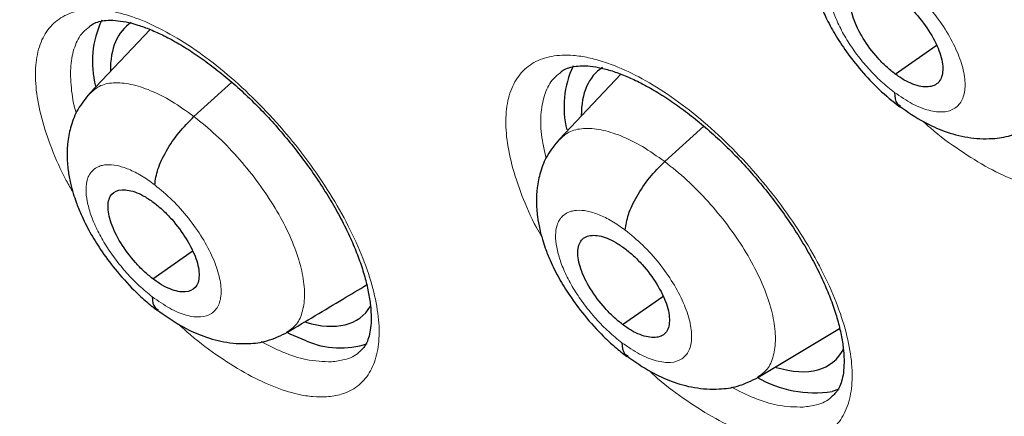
# Model space of a CAD drawing. Header units: millimetres. Extents: x 8 to 2230, y 12 to 2204.
# Tile 132 of 163: x 2056.26 to 2064.17, y 829.28 to 832.46. Entities that reach past the tile are written whole.
import ezdxf

# ---------------------------------------------------------------- set-up
doc = ezdxf.new("R2010")
doc.units = ezdxf.units.MM

msp = doc.modelspace()

# ---------------------------------------------------------------- linework, layer by layer
at = {"color": 7, "linetype": 'Continuous', "lineweight": 30}
for p, q in [((2057.3119, 832.386), (2056.8288, 831.875)), ((2063.2968, 832.0278), (2063.6264, 832.2575)), ((2061.0929, 832.027), (2060.5998, 831.5054)), ((2057.6645, 831.6862), (2057.9681, 831.9613)), ((2061.4453, 831.3246), (2061.7593, 831.6091)), ((2057.3329, 830.3838), (2057.6504, 830.6052)), ((2061.1062, 830.0162), (2061.4295, 830.2415)), ((2062.1933, 829.5899), (2062.8503, 829.9826)), ((2062.8444, 829.4974), (2062.7905, 829.4784))]:
    msp.add_line(p, q, dxfattribs=at)
at = {"color": 7, "linetype": 'Continuous', "lineweight": 30, "flags": 128}
msp.add_lwpolyline([(2058.5642, 829.8857), (2058.4378, 829.9386), (2058.4069, 829.9536)], dxfattribs=at)
at = {"color": 7, "linetype": 'Continuous', "lineweight": 30}
for centre, radius, start, end in [((2057.6138, 832.1289), 0.7657, 154.3592, 195.00981), ((2061.4019, 831.7655), 0.7655, 154.66311, 194.12862), ((2058.8404, 830.5088), 0.6816, 246.09404, 288.50789), ((2062.6481, 830.3795), 0.9123, 239.58166, 278.97791)]:
    msp.add_arc(centre, radius, start, end, dxfattribs=at)
for centre, major_axis, ratio, start_param, end_param in [((2058.0717, 831.2501), (-0.9366, 1.1733), 0.456117, 6.237186, 6.810167), ((2061.8557, 830.8854), (-0.9393, 1.1736), 0.45498, 6.231863, 6.802301), ((2058.0717, 831.2501), (-0.9366, 1.1733), 0.456117, 2.562525, 3.306307), ((2061.8557, 830.8854), (-0.9393, 1.1736), 0.45498, 2.554001, 3.343043)]:
    msp.add_ellipse(centre, major_axis=major_axis, ratio=ratio, start_param=start_param, end_param=end_param, dxfattribs=at)
for points, knots in [([(2091.2758, 812.468), (2091.3522, 812.5277), (2091.5025, 812.6449), (2091.7052, 812.8118), (2091.8851, 812.9654), (2092.0418, 813.1043), (2092.1877, 813.2378), (2092.3208, 813.3634), (2092.4407, 813.48), (2092.5508, 813.59), (2092.6619, 813.7039), (2092.7785, 813.8268), (2092.8941, 813.9524), (2093.0013, 814.0723), (2093.0986, 814.1841), (2093.1864, 814.2874), (2093.287, 814.4086), (2093.3997, 814.5484), (2093.5265, 814.7114), (2093.6494, 814.8754), (2093.7714, 815.0442), (2093.8919, 815.2174), (2094.0106, 815.3945), (2094.1266, 815.5746), (2094.2395, 815.7569), (2094.3494, 815.9415), (2094.4597, 816.1342), (2094.574, 816.3426), (2094.6958, 816.5753), (2094.8245, 816.8345), (2094.9699, 817.1453), (2095.1222, 817.4955), (2095.2728, 817.8723), (2095.4057, 818.2333), (2095.5214, 818.5742), (2095.62, 818.8881), (2095.6865, 819.1152), (2095.7294, 819.2689), (2095.7566, 819.3683), (2095.7886, 819.4884), (2095.8252, 819.6308), (2095.9103, 819.9756), (2096.0278, 820.5127), (2096.1391, 821.146), (2096.2149, 821.6686), (2096.266, 822.0815), (2096.308, 822.4853), (2096.3417, 822.8793), (2096.3674, 823.2576), (2096.3859, 823.6126), (2096.3982, 823.936), (2096.4056, 824.2245), (2096.4094, 824.4768), (2096.4106, 824.6923), (2096.4103, 824.8701), (2096.4093, 824.9976), (2096.4084, 825.0826), (2096.4076, 825.1419), (2096.4065, 825.2108), (2096.4048, 825.3041), (2096.402, 825.428), (2096.3978, 825.5821), (2096.3919, 825.7601), (2096.3809, 826.0356), (2096.3618, 826.4119), (2096.3294, 826.8993), (2096.286, 827.4255), (2096.2298, 827.9912), (2096.1604, 828.5861), (2096.0637, 829.3066), (2095.9347, 830.1348), (2095.7673, 831.0628), (2095.5894, 831.9371), (2095.4057, 832.7568), (2095.2204, 833.5216), (2095.0278, 834.2636), (2094.8296, 834.9819), (2094.6247, 835.6852), (2094.3713, 836.5126), (2094.0547, 837.486), (2093.6606, 838.6187), (2093.227, 839.7888), (2092.7522, 840.9961), (2092.2726, 842.1485), (2091.796, 843.2401), (2091.3296, 844.2654), (2090.8363, 845.3082), (2090.3223, 846.354), (2089.7495, 847.4781), (2089.1211, 848.6649), (2088.4363, 849.9078), (2087.7489, 851.1097), (2087.0622, 852.2693), (2086.4257, 853.3099), (2085.8431, 854.2368), (2085.3147, 855.0584), (2084.7784, 855.8742), (2084.2202, 856.7048), (2083.6145, 857.5861), (2082.9566, 858.5207), (2082.2433, 859.5088), (2081.4854, 860.5318), (2080.6816, 861.5881), (2079.8309, 862.6759), (2079.0348, 863.6655), (2078.3042, 864.552), (2077.6491, 865.3311), (2076.9714, 866.1207), (2076.2711, 866.9198), (2075.5568, 867.7174), (2074.8431, 868.4974), (2074.0853, 869.3083), (2073.2932, 870.1363), (2072.4721, 870.9735), (2071.6894, 871.7528), (2070.9464, 872.476), (2070.2444, 873.1448), (2069.5844, 873.7608), (2069.0387, 874.2604), (2068.5993, 874.6568), (2068.2604, 874.9592), (2067.9492, 875.2341), (2067.6737, 875.4753), (2067.4599, 875.661), (2067.3003, 875.7989), (2067.1823, 875.9004), (2067.0575, 876.0074), (2066.9048, 876.1378), (2066.7075, 876.3053), (2066.474, 876.5023), (2066.2067, 876.7259), (2065.9084, 876.9733), (2065.5774, 877.2451), (2065.2288, 877.5282), (2064.8781, 877.8097), (2064.3893, 878.1977), (2063.7752, 878.6763), (2063.0722, 879.2105), (2062.4371, 879.6822), (2061.8517, 880.1082), (2061.2654, 880.5261), (2060.6506, 880.9549), (2059.9985, 881.399), (2059.3089, 881.8565), (2058.5934, 882.3178), (2057.8759, 882.7668), (2057.1812, 883.1869), (2056.717, 883.4622), (2056.4852, 883.5941), (2056.4713, 883.6021)], [0, 0, 0, 0, 0.0042077, 0.0082656, 0.0121942, 0.0159248, 0.0192828, 0.0222635, 0.025087, 0.0274445, 0.0301951, 0.0333074, 0.0363414, 0.0391559, 0.0417511, 0.0441273, 0.0462845, 0.0500415, 0.0536049, 0.057244, 0.060959, 0.0647457, 0.0685605, 0.0723922, 0.0762278, 0.0800446, 0.0838669, 0.0880517, 0.0927157, 0.0978595, 0.1034175, 0.1108565, 0.1178811, 0.1244908, 0.1306551, 0.136254, 0.141145, 0.1425561, 0.1442438, 0.1463224, 0.1487919, 0.151607, 0.164055, 0.1758629, 0.1825868, 0.189083, 0.1953511, 0.2013911, 0.2071965, 0.2125514, 0.217349, 0.2215892, 0.2252718, 0.2283967, 0.2309638, 0.232973, 0.2338958, 0.2346271, 0.2355301, 0.2368686, 0.2386424, 0.2408517, 0.2434653, 0.2462327, 0.2525492, 0.25933, 0.266575, 0.274284, 0.28244, 0.2906031, 0.303052, 0.3150371, 0.3265577, 0.3364509, 0.3459731, 0.3551243, 0.3639047, 0.3723252, 0.3807252, 0.3938239, 0.4072503, 0.4210066, 0.4350949, 0.4495177, 0.4610865, 0.4728647, 0.4848539, 0.4969042, 0.50868, 0.5232519, 0.5373587, 0.5509994, 0.5641721, 0.5768748, 0.586525, 0.5958834, 0.6050539, 0.614582, 0.6245464, 0.6355915, 0.6471277, 0.6591551, 0.6716742, 0.6846853, 0.6981888, 0.707561, 0.7171571, 0.7269774, 0.7370222, 0.7472853, 0.7573912, 0.7671239, 0.7789713, 0.7902141, 0.8008515, 0.8108829, 0.8203077, 0.8291254, 0.8373355, 0.8420902, 0.8466142, 0.8507949, 0.8544312, 0.8575189, 0.8592433, 0.8607325, 0.8621693, 0.8641563, 0.8667408, 0.8699231, 0.8733271, 0.8772235, 0.8816128, 0.8862861, 0.890855, 0.8953109, 0.9053658, 0.9147908, 0.9226729, 0.9300628, 0.9375455, 0.9454494, 0.9539496, 0.9628899, 0.9722711, 0.9818121, 0.9908807, 0.9994521, 1, 1, 1, 1]), ([(2048.2071, 876.2271), (2048.3197, 876.1618), (2048.6459, 875.9725), (2049.1878, 875.6491), (2049.8334, 875.2529), (2050.481, 874.8436), (2051.1303, 874.4216), (2051.7811, 873.9871), (2052.4332, 873.5403), (2053.0861, 873.0812), (2053.7397, 872.6101), (2054.3938, 872.1273), (2055.0479, 871.6328), (2055.7019, 871.1269), (2056.3555, 870.6098), (2057.0084, 870.0816), (2057.6604, 869.5427), (2058.3111, 868.9932), (2058.9603, 868.4333), (2059.6078, 867.8633), (2060.2533, 867.2834), (2060.8964, 866.6938), (2061.537, 866.0948), (2062.1748, 865.4867), (2062.8095, 864.8696), (2063.4409, 864.2438), (2064.0687, 863.6095), (2064.6926, 862.9671), (2065.3124, 862.3168), (2065.9279, 861.6588), (2066.5387, 860.9935), (2067.1447, 860.321), (2067.7456, 859.6417), (2068.3411, 858.9558), (2068.931, 858.2637), (2069.5151, 857.5655), (2070.0931, 856.8616), (2070.6647, 856.1523), (2071.2299, 855.4378), (2071.7883, 854.7185), (2072.3396, 853.9946), (2072.8838, 853.2665), (2073.4204, 852.5344), (2073.9495, 851.7986), (2074.4706, 851.0594), (2074.9837, 850.3172), (2075.4884, 849.5722), (2075.9847, 848.8247), (2076.4722, 848.0751), (2076.9508, 847.3236), (2077.4204, 846.5706), (2077.8806, 845.8164), (2078.3314, 845.0612), (2078.7725, 844.3054), (2079.2038, 843.5493), (2079.6251, 842.7932), (2080.0362, 842.0374), (2080.437, 841.2822), (2080.8272, 840.528), (2081.2068, 839.7749), (2081.5756, 839.0235), (2081.9335, 838.2739), (2082.2802, 837.5264), (2082.6157, 836.7815), (2082.9398, 836.0393), (2083.2524, 835.3002), (2083.5534, 834.5645), (2083.8426, 833.8325), (2084.12, 833.1045), (2084.3854, 832.3808), (2084.6388, 831.6617), (2084.8799, 830.9474), (2085.1089, 830.2384), (2085.3255, 829.5349), (2085.5296, 828.8371), (2085.7213, 828.1455), (2085.9004, 827.4601), (2086.0669, 826.7815), (2086.2206, 826.1097), (2086.3617, 825.4452), (2086.4899, 824.7881), (2086.6054, 824.1387), (2086.7079, 823.4974), (2086.7976, 822.8644), (2086.8744, 822.2399), (2086.9383, 821.6242), (2086.9892, 821.0176), (2087.0272, 820.4202), (2087.0523, 819.8324), (2087.0645, 819.2544), (2087.0637, 818.6863), (2087.0501, 818.1285), (2087.0236, 817.5811), (2086.9843, 817.0444), (2086.9322, 816.5185), (2086.8673, 816.0036), (2086.7897, 815.5), (2086.6995, 815.0078), (2086.5966, 814.5272), (2086.4812, 814.0583), (2086.3532, 813.6013), (2086.2127, 813.1563), (2086.0598, 812.7235), (2085.8946, 812.3029), (2085.7169, 811.8949), (2085.5269, 811.4993), (2085.3247, 811.1165), (2085.1102, 810.7465), (2084.8835, 810.3894), (2084.6446, 810.0454), (2084.3936, 809.7146), (2084.1305, 809.3973), (2083.8556, 809.0931), (2083.5676, 808.804), (2083.3612, 808.6078), (2083.2475, 808.5121), (2083.2375, 808.5037)], [0, 0, 0, 0, 0.004666, 0.013525, 0.022386, 0.031248, 0.040111, 0.048976, 0.057841, 0.066707, 0.075574, 0.084443, 0.093312, 0.102182, 0.111052, 0.119924, 0.128796, 0.137669, 0.146543, 0.155417, 0.164292, 0.173167, 0.182043, 0.19092, 0.199797, 0.208674, 0.217552, 0.22643, 0.235308, 0.244187, 0.253065, 0.261944, 0.270824, 0.279703, 0.288583, 0.297462, 0.306342, 0.315222, 0.324102, 0.332981, 0.341861, 0.350741, 0.35962, 0.3685, 0.377379, 0.386258, 0.395137, 0.404015, 0.412893, 0.421771, 0.430649, 0.439526, 0.448402, 0.457279, 0.466154, 0.47503, 0.483904, 0.492778, 0.501652, 0.510525, 0.519397, 0.528268, 0.537138, 0.546008, 0.554877, 0.563745, 0.572611, 0.581477, 0.590342, 0.599206, 0.608069, 0.61693, 0.62579, 0.634649, 0.643507, 0.652364, 0.661219, 0.670073, 0.678925, 0.687776, 0.696626, 0.705475, 0.714322, 0.723168, 0.732013, 0.740858, 0.749701, 0.758543, 0.767386, 0.776228, 0.78507, 0.793912, 0.802755, 0.8116, 0.820446, 0.829295, 0.838147, 0.847003, 0.855864, 0.864731, 0.873605, 0.882487, 0.891378, 0.90028, 0.909194, 0.918121, 0.927061, 0.936017, 0.944988, 0.953975, 0.962977, 0.971994, 0.981025, 0.990068, 0.99912, 1, 1, 1, 1]), ([(2053.6648, 856.7721), (2053.7465, 856.7082), (2053.9833, 856.5227), (2054.3751, 856.2072), (2054.8399, 855.8224), (2055.3036, 855.4267), (2055.7661, 855.0208), (2056.227, 854.605), (2056.6857, 854.1794), (2057.142, 853.7446), (2057.5954, 853.3008), (2058.0456, 852.8484), (2058.4923, 852.3877), (2058.9349, 851.9192), (2059.3732, 851.4432), (2059.8068, 850.96), (2060.2354, 850.4702), (2060.6586, 849.974), (2061.076, 849.4718), (2061.4873, 848.9642), (2061.8922, 848.4515), (2062.2903, 847.934), (2062.6813, 847.4123), (2063.065, 846.8868), (2063.4409, 846.3578), (2063.8088, 845.8259), (2064.1685, 845.2914), (2064.5195, 844.7548), (2064.8616, 844.2166), (2065.1946, 843.6772), (2065.5182, 843.137), (2065.8322, 842.5965), (2066.1362, 842.0561), (2066.4301, 841.5163), (2066.7136, 840.9775), (2066.9865, 840.4403), (2067.2486, 839.905), (2067.4997, 839.3721), (2067.7396, 838.842), (2067.9682, 838.3153), (2068.1853, 837.7923), (2068.3906, 837.2736), (2068.5842, 836.7596), (2068.7658, 836.2506), (2068.9354, 835.7473), (2069.0928, 835.2499), (2069.238, 834.759), (2069.3709, 834.275), (2069.4914, 833.7983), (2069.5995, 833.3294), (2069.6952, 832.8686), (2069.7785, 832.4164), (2069.8494, 831.9731), (2069.9079, 831.5393), (2069.9541, 831.1151), (2069.9881, 830.7011), (2070.0099, 830.2975), (2070.0197, 829.9046), (2070.0175, 829.5228), (2070.0035, 829.1524), (2069.9779, 828.7937), (2069.9408, 828.4467), (2069.8925, 828.1118), (2069.8329, 827.7891), (2069.7624, 827.4786), (2069.6811, 827.1805), (2069.589, 826.8946), (2069.4863, 826.621), (2069.3728, 826.3596), (2069.2487, 826.1103), (2069.1135, 825.8728), (2068.9672, 825.6471), (2068.8093, 825.4332), (2068.6396, 825.2308), (2068.4569, 825.0412), (2068.2994, 824.894), (2068.1985, 824.8152), (2068.1667, 824.7904)], [0, 0, 0, 0, 0.00708, 0.020534, 0.033994, 0.047461, 0.060933, 0.074412, 0.087895, 0.101384, 0.114876, 0.128373, 0.141872, 0.155375, 0.16888, 0.182388, 0.195897, 0.209408, 0.222919, 0.236431, 0.249944, 0.263456, 0.276967, 0.290478, 0.303987, 0.317494, 0.330999, 0.344502, 0.358001, 0.371497, 0.384989, 0.398477, 0.41196, 0.425438, 0.43891, 0.452376, 0.465836, 0.479288, 0.492732, 0.506168, 0.519596, 0.533014, 0.546422, 0.55982, 0.573207, 0.586582, 0.599946, 0.613297, 0.626635, 0.639961, 0.653273, 0.666573, 0.679859, 0.693134, 0.706397, 0.71965, 0.732895, 0.746134, 0.75937, 0.772606, 0.785847, 0.799098, 0.812368, 0.825665, 0.839, 0.852387, 0.86584, 0.879379, 0.893024, 0.906796, 0.920721, 0.93482, 0.949113, 0.96361, 0.978307, 0.99318, 1, 1, 1, 1]), ([(2062.8075, 834.0622), (2062.8197, 834.0714), (2062.8444, 834.09), (2062.8954, 834.1082), (2062.9594, 834.1196), (2063.0365, 834.1205), (2063.1264, 834.109), (2063.225, 834.0846), (2063.3314, 834.0472), (2063.4451, 833.9968), (2063.5655, 833.9329), (2063.6908, 833.8558), (2063.8191, 833.7662), (2063.9483, 833.6651), (2064.0762, 833.5539), (2064.2009, 833.4342), (2064.3214, 833.3071), (2064.4373, 833.1733), (2064.5479, 833.0334), (2064.6515, 832.8893), (2064.7465, 832.7433), (2064.8313, 832.598), (2064.9045, 832.4556), (2064.9655, 832.3182), (2065.0147, 832.1857), (2065.0524, 832.0587), (2065.0784, 831.9387), (2065.0926, 831.8285), (2065.0954, 831.7309), (2065.088, 831.6477), (2065.0723, 831.5807), (2065.0497, 831.528), (2065.0237, 831.4882), (2065.0015, 831.4697), (2064.9913, 831.4612)], [0, 0, 0, 0, 0.031862, 0.064605, 0.095111, 0.127597, 0.158783, 0.18931, 0.219387, 0.249926, 0.280981, 0.312454, 0.344209, 0.3761, 0.407962, 0.439601, 0.470971, 0.502664, 0.534695, 0.566918, 0.599122, 0.631083, 0.662631, 0.693639, 0.724385, 0.755603, 0.787007, 0.818299, 0.849212, 0.879601, 0.909533, 0.939474, 0.972128, 1, 1, 1, 1]), ([(2062.7918, 833.5182), (2062.7554, 833.4734), (2062.6898, 833.3926), (2062.6367, 833.2576), (2062.6126, 833.1477), (2062.6025, 833.0397), (2062.6063, 832.9217), (2062.6257, 832.8053), (2062.6548, 832.6959), (2062.6898, 832.5945), (2062.7407, 832.4773), (2062.8119, 832.3453), (2062.9063, 832.2009), (2063.0255, 832.0493), (2063.1698, 831.895), (2063.2769, 831.8095), (2063.3327, 831.765)], [0, 0, 0, 0, 0.09221, 0.166226, 0.222553, 0.261927, 0.325846, 0.401651, 0.448154, 0.502779, 0.565397, 0.635997, 0.714708, 0.801562, 0.896538, 1, 1, 1, 1]), ([(2063.2968, 832.0278), (2063.2725, 832.047), (2063.2242, 832.0855), (2063.1327, 832.1802), (2063.0331, 832.3135), (2062.9529, 832.4776), (2062.9297, 832.619), (2062.9623, 832.7186), (2063.0504, 832.7571), (2063.1545, 832.7383), (2063.248, 832.695), (2063.2965, 832.6611), (2063.3208, 832.6441)], [0, 0, 0, 0, 0.062837, 0.125539, 0.250831, 0.375527, 0.500003, 0.624476, 0.74917, 0.874462, 0.937164, 1, 1, 1, 1]), ([(2063.3208, 832.6441), (2063.345, 832.6249), (2063.3934, 832.5865), (2063.4848, 832.4917), (2063.5844, 832.3584), (2063.6646, 832.1943), (2063.6879, 832.053), (2063.6552, 831.9533), (2063.5672, 831.9148), (2063.4631, 831.9336), (2063.3696, 831.9769), (2063.3211, 832.0108), (2063.2968, 832.0278)], [0, 0, 0, 0, 0.062837, 0.125539, 0.250831, 0.375527, 0.500003, 0.624476, 0.74917, 0.874462, 0.937164, 1, 1, 1, 1]), ([(2056.8226, 832.4096), (2056.8326, 832.4173), (2056.8535, 832.4336), (2056.8985, 832.4497), (2056.9577, 832.4601), (2057.0304, 832.4604), (2057.1164, 832.4486), (2057.2113, 832.4241), (2057.3146, 832.3867), (2057.4254, 832.3363), (2057.5431, 832.2724), (2057.6662, 832.1954), (2057.7927, 832.1058), (2057.9206, 832.0047), (2058.0477, 831.8935), (2058.1719, 831.7738), (2058.2923, 831.6467), (2058.4083, 831.513), (2058.5193, 831.3733), (2058.6239, 831.2293), (2058.7203, 831.0833), (2058.8068, 830.9378), (2058.8822, 830.7952), (2058.9456, 830.6574), (2058.9973, 830.5249), (2059.0376, 830.3979), (2059.0665, 830.2779), (2059.0836, 830.1676), (2059.0893, 830.0697), (2059.0847, 829.9865), (2059.0717, 829.9195), (2059.0523, 829.8683), (2059.028, 829.828), (2059.0074, 829.8093), (2058.9966, 829.7995)], [0, 0, 0, 0, 0.029766, 0.062464, 0.092771, 0.12506, 0.156003, 0.186338, 0.216261, 0.246589, 0.277474, 0.308815, 0.34047, 0.372287, 0.404103, 0.435736, 0.467065, 0.498656, 0.530605, 0.562769, 0.594951, 0.626918, 0.658495, 0.689543, 0.720269, 0.751393, 0.782719, 0.813948, 0.844792, 0.875067, 0.904779, 0.934347, 0.965673, 1, 1, 1, 1]), ([(2060.605, 832.0402), (2060.6161, 832.0487), (2060.6388, 832.0661), (2060.6869, 832.0833), (2060.7486, 832.0942), (2060.8235, 832.0948), (2060.9115, 832.0832), (2061.0084, 832.0587), (2061.1134, 832.0214), (2061.2258, 831.9711), (2061.345, 831.9074), (2061.4694, 831.8304), (2061.597, 831.741), (2061.7258, 831.6401), (2061.8536, 831.529), (2061.9783, 831.4095), (2062.099, 831.2826), (2062.2153, 831.1491), (2062.3264, 831.0095), (2062.4308, 830.8657), (2062.5267, 830.7199), (2062.6127, 830.5747), (2062.6873, 830.4324), (2062.7497, 830.2951), (2062.8004, 830.1628), (2062.8396, 830.036), (2062.8673, 829.9162), (2062.8831, 829.8061), (2062.8875, 829.7086), (2062.8816, 829.6256), (2062.8674, 829.5588), (2062.8466, 829.5071), (2062.8215, 829.4671), (2062.8001, 829.4484), (2062.7894, 829.4392)], [0, 0, 0, 0, 0.0309427, 0.0636089, 0.0939837, 0.1263349, 0.1573798, 0.1877982, 0.2177868, 0.2482146, 0.279179, 0.3105814, 0.342282, 0.3741315, 0.4059669, 0.4375993, 0.4689493, 0.5005879, 0.5325746, 0.5647637, 0.5969522, 0.6289122, 0.6604698, 0.6914919, 0.7222184, 0.7533818, 0.7847377, 0.8159876, 0.8468528, 0.8771702, 0.9069782, 0.9367256, 0.9686981, 1, 1, 1, 1]), ([(2056.8279, 831.8745), (2056.7938, 831.8327), (2056.7295, 831.7539), (2056.6751, 831.6186), (2056.6487, 831.4928), (2056.6424, 831.371), (2056.6512, 831.2599), (2056.6702, 831.1575), (2056.6931, 831.0718), (2056.7212, 830.9873), (2056.762, 830.8854), (2056.8254, 830.7584), (2056.9169, 830.61), (2057.0347, 830.4508), (2057.1586, 830.3132), (2057.2743, 830.2038), (2057.3374, 830.154), (2057.37, 830.1283)], [0, 0, 0, 0, 0.084799, 0.160136, 0.226093, 0.283023, 0.346049, 0.398446, 0.442181, 0.478974, 0.532192, 0.610896, 0.686625, 0.776677, 0.880957, 0.938578, 1, 1, 1, 1]), ([(2063.2912, 831.8802), (2063.293, 831.845), (2063.2956, 831.7943), (2063.3289, 831.7784), (2063.3391, 831.7735)], [0, 0, 0, 0, 0.693258, 1, 1, 1, 1]), ([(2063.3295, 831.7712), (2063.3953, 831.7254), (2063.5134, 831.6433), (2063.6977, 831.5628), (2063.8754, 831.5132), (2064.0644, 831.5033), (2064.2377, 831.5298), (2064.3338, 831.5773), (2064.3871, 831.6037)], [0, 0, 0, 0, 0.19465, 0.349202, 0.523719, 0.697898, 0.832575, 1, 1, 1, 1]), ([(2057.3496, 831.1374), (2057.3551, 831.1778), (2057.3661, 831.2584), (2057.4375, 831.4093), (2057.5398, 831.5617), (2057.6229, 831.6446), (2057.6645, 831.6862)], [0, 0, 0, 0, 0.2506314, 0.5004075, 0.7496384, 1, 1, 1, 1]), ([(2060.5991, 831.505), (2060.5646, 831.4628), (2060.4996, 831.3832), (2060.4448, 831.2467), (2060.4183, 831.1204), (2060.4119, 830.9991), (2060.4204, 830.8891), (2060.4388, 830.788), (2060.4612, 830.7031), (2060.4889, 830.6188), (2060.5296, 830.5166), (2060.5931, 830.3891), (2060.6852, 830.24), (2060.804, 830.0802), (2060.9292, 829.9424), (2061.0462, 829.833), (2061.1101, 829.7833), (2061.143, 829.7576)], [0, 0, 0, 0, 0.085731, 0.161538, 0.227535, 0.28411, 0.346127, 0.397633, 0.44092, 0.477641, 0.530902, 0.609768, 0.685693, 0.776002, 0.880596, 0.938393, 1, 1, 1, 1]), ([(2061.1283, 830.7741), (2061.1341, 830.8147), (2061.1457, 830.8958), (2061.2176, 831.0472), (2061.3204, 831.1999), (2061.4037, 831.283), (2061.4453, 831.3246)], [0, 0, 0, 0, 0.2502096, 0.5002206, 0.7497817, 1, 1, 1, 1]), ([(2057.3329, 830.3838), (2057.3089, 830.4033), (2057.2611, 830.4421), (2057.1702, 830.5374), (2057.0708, 830.6709), (2056.9899, 830.8343), (2056.9648, 830.9742), (2056.9951, 831.0719), (2057.0804, 831.1082), (2057.1823, 831.0877), (2057.2743, 831.0432), (2057.3222, 831.0088), (2057.3462, 830.9916)], [0, 0, 0, 0, 0.062836, 0.125535, 0.250823, 0.375525, 0.500005, 0.62448, 0.749179, 0.874466, 0.937165, 1, 1, 1, 1]), ([(2057.3462, 830.9916), (2057.3702, 830.9721), (2057.418, 830.9333), (2057.5089, 830.838), (2057.6083, 830.7045), (2057.6892, 830.5412), (2057.7143, 830.4012), (2057.684, 830.3035), (2057.5987, 830.2672), (2057.4968, 830.2877), (2057.4048, 830.3322), (2057.3569, 830.3666), (2057.3329, 830.3838)], [0, 0, 0, 0, 0.062836, 0.125535, 0.250822, 0.375524, 0.500005, 0.62448, 0.749178, 0.874466, 0.937165, 1, 1, 1, 1]), ([(2061.1062, 830.0162), (2061.0821, 830.0355), (2061.0339, 830.0741), (2060.9426, 830.169), (2060.8428, 830.3022), (2060.762, 830.4656), (2060.7376, 830.6061), (2060.7688, 830.7047), (2060.8555, 830.742), (2060.9586, 830.7225), (2061.0514, 830.6786), (2061.0997, 830.6445), (2061.1239, 830.6274)], [0, 0, 0, 0, 0.062837, 0.125538, 0.250827, 0.375527, 0.500006, 0.624479, 0.749174, 0.874464, 0.937164, 1, 1, 1, 1]), ([(2061.1239, 830.6274), (2061.148, 830.6081), (2061.1962, 830.5696), (2061.2875, 830.4747), (2061.3873, 830.3415), (2061.4681, 830.178), (2061.4925, 830.0376), (2061.4612, 829.939), (2061.3746, 829.9016), (2061.2715, 829.9212), (2061.1787, 829.965), (2061.1304, 829.9992), (2061.1062, 830.0162)], [0, 0, 0, 0, 0.0628367, 0.1255375, 0.2508271, 0.3755267, 0.5000058, 0.6244793, 0.7491741, 0.8744638, 0.9371644, 1, 1, 1, 1]), ([(2058.4143, 829.953), (2058.564, 830.0426), (2058.7782, 830.1707), (2058.9881, 830.2963), (2059.0513, 830.3342)], [0, 0, 0, 0, 0.69867, 1, 1, 1, 1]), ([(2057.3298, 830.2382), (2057.3321, 830.2034), (2057.3353, 830.1554), (2057.3673, 830.1405), (2057.3761, 830.1364)], [0, 0, 0, 0, 0.726049, 1, 1, 1, 1]), ([(2057.3672, 830.1343), (2057.4317, 830.0882), (2057.5474, 830.0053), (2057.728, 829.9227), (2057.9011, 829.8704), (2058.0895, 829.8562), (2058.2649, 829.88), (2058.3626, 829.9278), (2058.4167, 829.9543)], [0, 0, 0, 0, 0.193289, 0.346771, 0.5198, 0.694141, 0.830236, 1, 1, 1, 1]), ([(2061.1021, 829.8698), (2061.1042, 829.8348), (2061.1072, 829.7856), (2061.1398, 829.7703), (2061.1493, 829.7659)], [0, 0, 0, 0, 0.710925, 1, 1, 1, 1]), ([(2061.1401, 829.7637), (2061.2053, 829.7178), (2061.3224, 829.6354), (2061.505, 829.5539), (2061.6809, 829.503), (2061.8698, 829.4911), (2062.0442, 829.5164), (2062.1409, 829.564), (2062.1946, 829.5904)], [0, 0, 0, 0, 0.193908, 0.347915, 0.521797, 0.696133, 0.831495, 1, 1, 1, 1])]:
    msp.add_open_spline(points, degree=3, knots=knots, dxfattribs=at)
at = {"color": 252, "linetype": 'Continuous', "lineweight": 0}
for points, knots in [([(2055.5264, 883.511), (2056.5154, 882.9171), (2058.4933, 881.7293), (2061.5002, 879.6227), (2064.5065, 877.2984), (2067.4933, 874.7504), (2070.436, 872.005), (2073.3118, 869.0821), (2076.0982, 866.005), (2078.7734, 862.7976), (2081.3164, 859.4852), (2083.7073, 856.0936), (2085.9274, 852.6493), (2087.9593, 849.1795), (2089.787, 845.7112), (2091.3964, 842.2715), (2092.7747, 838.8875), (2093.9112, 835.5856), (2094.7971, 832.3916), (2095.4252, 829.3307), (2095.7908, 826.4266), (2095.891, 823.7023), (2095.725, 821.1788), (2095.2937, 818.8768), (2094.6027, 816.8111), (2093.6486, 815.0092), (2092.5521, 813.5503), (2091.6665, 812.8299), (2091.2741, 812.5107)], [0, 0, 0, 0, 0.038766, 0.077532, 0.116298, 0.155064, 0.19383, 0.232596, 0.271362, 0.310128, 0.348894, 0.387661, 0.426427, 0.465193, 0.503959, 0.542725, 0.581491, 0.620257, 0.659023, 0.697789, 0.736555, 0.775321, 0.814087, 0.852853, 0.891619, 0.930385, 0.969151, 1, 1, 1, 1]), ([(2064.7166, 831.0892), (2064.759, 831.0952), (2064.8568, 831.1092), (2064.9796, 831.1756), (2065.0804, 831.2858), (2065.1426, 831.4361), (2065.1666, 831.6199), (2065.1499, 831.8334), (2065.0946, 832.0695), (2065.0009, 832.3223), (2064.8727, 832.5842), (2064.7123, 832.8478), (2064.5256, 833.1059), (2064.3167, 833.3507), (2064.0925, 833.576), (2063.8586, 833.7743), (2063.6221, 833.9413), (2063.3897, 834.0707), (2063.1954, 834.1493), (2063.0394, 834.19), (2062.893, 834.2104), (2062.7395, 834.2022), (2062.5925, 834.1495), (2062.4794, 834.0533), (2062.402, 833.9179), (2062.364, 833.7458), (2062.365, 833.5431), (2062.4058, 833.3145), (2062.4869, 833.0672), (2062.5684, 832.873), (2062.6312, 832.7635), (2062.6437, 832.7416)], [0, 0, 0, 0, 0.0281448, 0.0648184, 0.1014919, 0.1381584, 0.1748248, 0.2114893, 0.2481538, 0.2848223, 0.3214909, 0.3581677, 0.3948446, 0.4315304, 0.4682162, 0.5049076, 0.5415991, 0.5782903, 0.6149816, 0.6379071, 0.6608327, 0.6975017, 0.7341706, 0.7708399, 0.8075091, 0.8441742, 0.8808394, 0.9175045, 0.9541697, 0.9908405, 1, 1, 1, 1]), ([(2063.647, 833.3451), (2063.707, 833.2976), (2063.8269, 833.2028), (2063.998, 833.0276), (2064.1546, 832.8381), (2064.291, 832.6384), (2064.401, 832.4367), (2064.4809, 832.2406), (2064.5262, 832.0585), (2064.5375, 831.8962), (2064.514, 831.7603), (2064.4642, 831.659), (2064.4077, 831.6224), (2064.383, 831.6064)], [0, 0, 0, 0, 0.092951, 0.185779, 0.278646, 0.371479, 0.464301, 0.557044, 0.649738, 0.742555, 0.835372, 0.928065, 1, 1, 1, 1]), ([(2063.2912, 831.8802), (2063.2552, 831.9085), (2063.1834, 831.9651), (2063.0811, 832.0699), (2062.9878, 832.1832), (2062.9065, 832.3024), (2062.8409, 832.4229), (2062.7937, 832.5399), (2062.7654, 832.6496), (2062.7566, 832.7483), (2062.7674, 832.8193), (2062.785, 832.857), (2062.796, 832.8735), (2062.8021, 832.8816), (2062.8067, 832.8867), (2062.8102, 832.8906), (2062.8143, 832.8953), (2062.8266, 832.9076), (2062.8491, 832.9245), (2062.8799, 832.9383), (2062.9091, 832.9454), (2062.9518, 832.9507), (2063.017, 832.9467), (2063.1139, 832.9181), (2063.2186, 832.8685), (2063.2906, 832.8175), (2063.3267, 832.792)], [0, 0, 0, 0, 0.0625949, 0.124977, 0.1873364, 0.2496298, 0.311864, 0.3742687, 0.4368843, 0.4995369, 0.5621818, 0.597225, 0.6064018, 0.6155752, 0.6247444, 0.6253801, 0.6299067, 0.6420555, 0.673378, 0.7078821, 0.7325778, 0.749884, 0.8123821, 0.8748988, 0.937372, 1, 1, 1, 1]), ([(2063.3267, 832.792), (2063.3745, 832.7532), (2063.47, 832.6756), (2063.602, 832.5279), (2063.7141, 832.3693), (2063.7986, 832.2078), (2063.8497, 832.0552), (2063.864, 831.9217), (2063.8404, 831.8164), (2063.7806, 831.7467), (2063.6886, 831.7169), (2063.5709, 831.7299), (2063.4351, 831.7821), (2063.3392, 831.8475), (2063.2912, 831.8802)], [0, 0, 0, 0, 0.083334, 0.166665, 0.249998, 0.333328, 0.416663, 0.5, 0.583334, 0.666673, 0.750003, 0.833335, 0.916666, 1, 1, 1, 1]), ([(2058.7298, 829.4347), (2058.77, 829.4398), (2058.8639, 829.4517), (2058.9819, 829.5139), (2059.0789, 829.6203), (2059.1375, 829.767), (2059.1583, 829.9476), (2059.1389, 830.1584), (2059.0814, 830.3923), (2058.986, 830.6435), (2058.8568, 830.9044), (2058.6962, 831.1678), (2058.5098, 831.4262), (2058.3019, 831.672), (2058.0794, 831.8987), (2057.8479, 832.0991), (2057.6143, 832.2686), (2057.3853, 832.4011), (2057.1943, 832.4826), (2057.0415, 832.526), (2056.8982, 832.5493), (2056.7482, 832.5445), (2056.6053, 832.4958), (2056.4961, 832.4034), (2056.4224, 832.2718), (2056.3877, 832.103), (2056.3916, 831.9033), (2056.4349, 831.6771), (2056.5175, 831.4316), (2056.6051, 831.2287), (2056.6741, 831.1096), (2056.6924, 831.078)], [0, 0, 0, 0, 0.027237, 0.063781, 0.100325, 0.136877, 0.173428, 0.209989, 0.246549, 0.283117, 0.319684, 0.356254, 0.392824, 0.429389, 0.465955, 0.502512, 0.539069, 0.575618, 0.612166, 0.634981, 0.657795, 0.694344, 0.730892, 0.767441, 0.803989, 0.840543, 0.877097, 0.91366, 0.950224, 0.986793, 1, 1, 1, 1]), ([(2056.7198, 831.7132), (2056.7195, 831.7142), (2056.6948, 831.7879), (2056.6762, 831.9197), (2056.6688, 832.0998), (2056.7014, 832.2486), (2056.7534, 832.3532), (2056.8063, 832.3928), (2056.8252, 832.4069)], [0, 0, 0, 0, 0.002956, 0.221782, 0.440552, 0.659322, 0.878051, 1, 1, 1, 1]), ([(2062.5192, 829.0706), (2062.5605, 829.0762), (2062.6564, 829.0891), (2062.7767, 829.1534), (2062.8754, 829.2616), (2062.9356, 829.4099), (2062.9578, 829.5918), (2062.9394, 829.8037), (2062.8827, 830.0383), (2062.7876, 830.29), (2062.6585, 830.551), (2062.4975, 830.8141), (2062.3104, 831.072), (2062.1016, 831.3169), (2061.8777, 831.5426), (2061.6446, 831.7416), (2061.4091, 831.9096), (2061.1781, 832.0403), (2060.9852, 832.1202), (2060.8307, 832.1621), (2060.6857, 832.1838), (2060.5339, 832.1773), (2060.389, 832.1266), (2060.278, 832.0324), (2060.2026, 831.8991), (2060.1665, 831.7289), (2060.1693, 831.5279), (2060.2117, 831.3009), (2060.2939, 831.0549), (2060.378, 830.8582), (2060.4431, 830.7457), (2060.4576, 830.7207)], [0, 0, 0, 0, 0.027721, 0.06435, 0.10098, 0.13761, 0.174239, 0.210875, 0.247511, 0.284155, 0.3208, 0.357452, 0.394105, 0.430762, 0.467418, 0.504073, 0.540727, 0.577374, 0.614022, 0.636908, 0.659795, 0.696424, 0.733054, 0.769683, 0.806313, 0.842944, 0.879575, 0.916213, 0.952851, 0.989498, 1, 1, 1, 1]), ([(2060.4928, 831.3492), (2060.4782, 831.4149), (2060.4484, 831.5493), (2060.4476, 831.7253), (2060.4801, 831.8763), (2060.5341, 831.9823), (2060.5882, 832.023), (2060.6077, 832.0376)], [0, 0, 0, 0, 0.211493, 0.432743, 0.653992, 0.875248, 1, 1, 1, 1]), ([(2056.8308, 831.8724), (2056.8534, 831.8932), (2056.9028, 831.9386), (2057.0151, 831.9622), (2057.155, 831.951), (2057.3142, 831.8999), (2057.4861, 831.8147), (2057.605, 831.729), (2057.6645, 831.6862)], [0, 0, 0, 0, 0.1445941, 0.3156042, 0.4866357, 0.6577292, 0.8287499, 1, 1, 1, 1]), ([(2057.6645, 831.6862), (2057.7238, 831.6382), (2057.8425, 831.5422), (2058.0124, 831.3661), (2058.1684, 831.1761), (2058.3048, 830.9764), (2058.4156, 830.7753), (2058.4967, 830.5804), (2058.544, 830.3999), (2058.5577, 830.2394), (2058.537, 830.1058), (2058.49, 830.0068), (2058.4355, 829.9717), (2058.4117, 829.9564)], [0, 0, 0, 0, 0.092953, 0.18578, 0.278647, 0.371481, 0.464304, 0.557048, 0.649743, 0.742561, 0.835378, 0.928072, 1, 1, 1, 1]), ([(2060.6017, 831.503), (2060.625, 831.5243), (2060.6755, 831.5706), (2060.7897, 831.5956), (2060.9312, 831.5857), (2061.0921, 831.5359), (2061.2656, 831.4521), (2061.3854, 831.3671), (2061.4453, 831.3246)], [0, 0, 0, 0, 0.145638, 0.31644, 0.487262, 0.658147, 0.82896, 1, 1, 1, 1]), ([(2063.5222, 831.6468), (2063.5413, 831.6292), (2063.6368, 831.5413), (2063.8154, 831.4121), (2064.0497, 831.2658), (2064.2765, 831.1616), (2064.4614, 831.1069), (2064.6074, 831.0856), (2064.6802, 831.088), (2064.7166, 831.0892)], [0, 0, 0, 0, 0.0455068, 0.2278813, 0.4102557, 0.5926199, 0.774984, 0.887492, 1, 1, 1, 1]), ([(2057.3298, 830.2382), (2057.2943, 830.2669), (2057.2233, 830.3241), (2057.1217, 830.4296), (2057.0287, 830.5431), (2056.9474, 830.6623), (2056.8814, 830.7824), (2056.8334, 830.8989), (2056.804, 831.0076), (2056.7938, 831.1052), (2056.8031, 831.175), (2056.8197, 831.2119), (2056.8301, 831.228), (2056.8359, 831.2358), (2056.8406, 831.2411), (2056.8468, 831.2481), (2056.8619, 831.2639), (2056.8893, 831.2822), (2056.9268, 831.2948), (2056.9757, 831.3016), (2057.0446, 831.296), (2057.1397, 831.2659), (2057.2427, 831.2149), (2057.3139, 831.1633), (2057.3496, 831.1374)], [0, 0, 0, 0, 0.062597, 0.12498, 0.18734, 0.249635, 0.31187, 0.374275, 0.436891, 0.499545, 0.562188, 0.597232, 0.606409, 0.615582, 0.624752, 0.626544, 0.642255, 0.687304, 0.720941, 0.749872, 0.812375, 0.874894, 0.937369, 1, 1, 1, 1]), ([(2061.4453, 831.3246), (2061.5051, 831.277), (2061.6246, 831.1817), (2061.7955, 831.0063), (2061.9521, 830.8169), (2062.0888, 830.6175), (2062.1996, 830.4164), (2062.2804, 830.2212), (2062.327, 830.0401), (2062.3398, 829.8789), (2062.3179, 829.7444), (2062.2698, 829.6445), (2062.2146, 829.6087), (2062.1905, 829.5932)], [0, 0, 0, 0, 0.092998, 0.185871, 0.278784, 0.371663, 0.464531, 0.557321, 0.650062, 0.742925, 0.835788, 0.928526, 1, 1, 1, 1]), ([(2057.3496, 831.1374), (2057.3968, 831.0982), (2057.4914, 831.0198), (2057.6227, 830.8715), (2057.7347, 830.7128), (2057.8199, 830.5519), (2057.8722, 830.4004), (2057.8884, 830.2684), (2057.8671, 830.1649), (2057.8099, 830.0972), (2057.7206, 830.0695), (2057.6054, 830.0846), (2057.472, 830.1387), (2057.3772, 830.2051), (2057.3298, 830.2382)], [0, 0, 0, 0, 0.0833353, 0.1666624, 0.2499966, 0.3333325, 0.416666, 0.4999977, 0.5833335, 0.6666704, 0.7500039, 0.8333378, 0.9166647, 1, 1, 1, 1]), ([(2061.1021, 829.8698), (2061.0663, 829.8983), (2060.9948, 829.9551), (2060.8927, 830.0601), (2060.7993, 830.1733), (2060.7178, 830.2923), (2060.6518, 830.4124), (2060.604, 830.529), (2060.5749, 830.6381), (2060.5652, 830.7361), (2060.5752, 830.8064), (2060.5922, 830.8436), (2060.6029, 830.8599), (2060.6088, 830.8679), (2060.6136, 830.8732), (2060.6199, 830.8803), (2060.6353, 830.8963), (2060.6632, 830.9151), (2060.7013, 830.9281), (2060.7508, 830.9355), (2060.8206, 830.9305), (2060.9166, 830.9012), (2061.0206, 830.851), (2061.0923, 830.7997), (2061.1283, 830.7741)], [0, 0, 0, 0, 0.062597, 0.124979, 0.187339, 0.249634, 0.31187, 0.374275, 0.436892, 0.499544, 0.562188, 0.597231, 0.606408, 0.615582, 0.624751, 0.626544, 0.642255, 0.687303, 0.72095, 0.749872, 0.812375, 0.874895, 0.93737, 1, 1, 1, 1]), ([(2061.1283, 830.7741), (2061.1759, 830.7352), (2061.271, 830.6574), (2061.4029, 830.5095), (2061.5153, 830.3511), (2061.6004, 830.1901), (2061.6524, 830.0383), (2061.6678, 829.9057), (2061.6456, 829.8015), (2061.5872, 829.7328), (2061.4967, 829.7041), (2061.3801, 829.7181), (2061.2454, 829.7712), (2061.1499, 829.8369), (2061.1021, 829.8698)], [0, 0, 0, 0, 0.083337, 0.166672, 0.250006, 0.33334, 0.41667, 0.500005, 0.583336, 0.666667, 0.750002, 0.833337, 0.916667, 1, 1, 1, 1]), ([(2057.5405, 830.0188), (2057.5629, 829.9979), (2057.661, 829.9059), (2057.8409, 829.7717), (2058.0721, 829.6228), (2058.2951, 829.5152), (2058.4773, 829.4571), (2058.6216, 829.433), (2058.6938, 829.4341), (2058.7298, 829.4347)], [0, 0, 0, 0, 0.053212, 0.233375, 0.413538, 0.593661, 0.773784, 0.886892, 1, 1, 1, 1]), ([(2058.7691, 829.716), (2058.7028, 829.7182), (2058.5836, 829.722), (2058.3886, 829.7841), (2058.2635, 829.8483), (2058.2052, 829.8782)], [0, 0, 0, 0, 0.401242, 0.721158, 1, 1, 1, 1]), ([(2058.9962, 829.7998), (2058.9939, 829.7973), (2058.9636, 829.7626), (2058.8875, 829.7327), (2058.8045, 829.721), (2058.7691, 829.716)], [0, 0, 0, 0, 0.043386, 0.591495, 1, 1, 1, 1]), ([(2061.3188, 829.6467), (2061.3419, 829.6253), (2061.4412, 829.5333), (2061.6232, 829.3998), (2061.8563, 829.2525), (2062.0815, 829.1468), (2062.2652, 829.0905), (2062.4104, 829.068), (2062.4829, 829.0697), (2062.5192, 829.0706)], [0, 0, 0, 0, 0.0546634, 0.2349444, 0.4152253, 0.5954656, 0.7757058, 0.8878529, 1, 1, 1, 1]), ([(2062.5574, 829.3521), (2062.4907, 829.3535), (2062.3703, 829.356), (2062.1707, 829.4171), (2062.0409, 829.4819), (2061.9787, 829.5129)], [0, 0, 0, 0, 0.3928913, 0.7090348, 1, 1, 1, 1]), ([(2062.7895, 829.4392), (2062.7873, 829.4367), (2062.7564, 829.4015), (2062.6787, 829.3703), (2062.5939, 829.3576), (2062.5574, 829.3521)], [0, 0, 0, 0, 0.041338, 0.587032, 1, 1, 1, 1])]:
    msp.add_open_spline(points, degree=3, knots=knots, dxfattribs=at)

doc.saveas('drawing.dxf')
